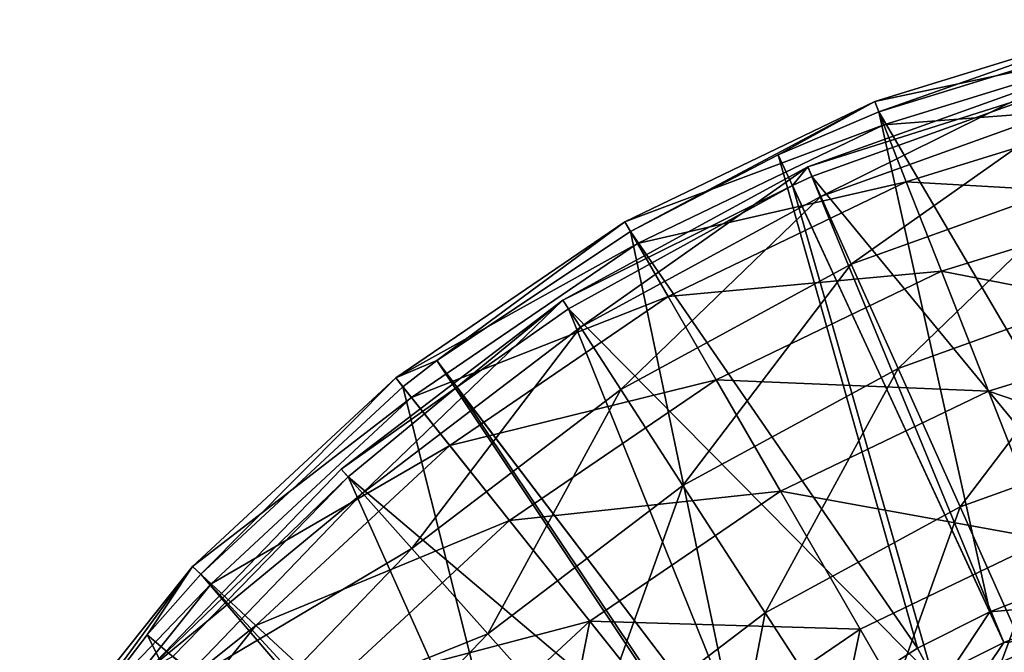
# Model space of a CAD drawing. Extents: x 1 to 221, y -110 to 110.
# Tile 13 of 73: x 20 to 79, y 70 to 107. Entities that reach past the tile are written whole.
import ezdxf

# ---------------------------------------------------------------- set-up
doc = ezdxf.new("R2010")
doc.units = 0
doc.header["$LTSCALE"] = 25.4
doc.layers.get('0').update_dxf_attribs({"color": 13, "linetype": 'CONTINUOUS'})

# ---------------------------------------------------------------- blocks, each defined once
blk = doc.blocks.new('CAMELEON-PEAR-L-8532_STL_1')
at = {"color": 254}
mesh = blk.add_polyface(dxfattribs=at)
corners = [(71.206, 101.786, 122.537), (86.674, 107.257, 107.115), (70.961, 102.411, 107.115), (86.823, 106.603, 122.537)]
mesh.append_faces([[corners[k] for k in face] for face in [(0, 1, 2), (1, 0, 3)]], dxfattribs={"vtx0": -1, "color": 254})
mesh = blk.add_polyface(dxfattribs=at)
corners = [(70.961, 102.411, 107.115), (87.006, 105.801, 91.752), (71.507, 101.021, 91.752), (86.674, 107.257, 107.115)]
mesh.append_faces([[corners[k] for k in face] for face in [(0, 1, 2), (1, 0, 3)]], dxfattribs={"vtx0": -1, "color": 254})
mesh = blk.add_polyface(dxfattribs=at)
corners = [(86.593, 75.594, 384.128), (86.823, 106.603, 122.537), (71.206, 101.786, 122.537)]
mesh.append_faces([[corners[k] for k in face] for face in [(0, 1, 2)]], dxfattribs={"color": 254})
mesh = blk.add_polyface(dxfattribs=at)
corners = [(71.507, 101.021, 91.752), (87.813, 102.264, 76.749), (72.832, 97.643, 76.749), (87.006, 105.801, 91.752)]
mesh.append_faces([[corners[k] for k in face] for face in [(0, 1, 2), (1, 0, 3)]], dxfattribs={"vtx0": -1, "color": 254})
mesh = blk.add_polyface(dxfattribs=at)
corners = [(82.707, 103.52, 122.31), (66.987, 98.524, 105.791), (82.544, 104.111, 105.791), (67.238, 97.964, 122.31)]
mesh.append_faces([[corners[k] for k in face] for face in [(0, 1, 2), (1, 0, 3)]], dxfattribs={"vtx0": -1, "color": 254})
mesh = blk.add_polyface(dxfattribs=at)
corners = [(82.544, 104.111, 105.791), (67.77, 96.777, 89.371), (83.051, 102.266, 89.371), (66.987, 98.524, 105.791)]
mesh.append_faces([[corners[k] for k in face] for face in [(0, 1, 2), (1, 0, 3)]], dxfattribs={"vtx0": -1, "color": 254})
mesh = blk.add_polyface(dxfattribs=at)
corners = [(87.207, 73.704, 383.901), (67.238, 97.964, 122.31), (82.707, 103.52, 122.31)]
mesh.append_faces([[corners[k] for k in face] for face in [(0, 1, 2)]], dxfattribs={"color": 254})
mesh = blk.add_polyface(dxfattribs=at)
corners = [(56.147, 95.276, 107.115), (71.507, 101.021, 91.752), (56.893, 93.983, 91.752), (70.961, 102.411, 107.115)]
mesh.append_faces([[corners[k] for k in face] for face in [(0, 1, 2), (1, 0, 3)]], dxfattribs={"vtx0": -1, "color": 254})
mesh = blk.add_polyface(dxfattribs=at)
corners = [(56.482, 94.695, 122.537), (70.961, 102.411, 107.115), (56.147, 95.276, 107.115)]
mesh.append_faces([[corners[k] for k in face] for face in [(0, 1, 2)]], dxfattribs={"color": 254})
mesh = blk.add_polyface(dxfattribs=at)
corners = [(65.242, 99.239, 122.537), (70.961, 102.411, 107.115), (56.482, 94.695, 122.537)]
mesh.append_faces([[corners[k] for k in face] for face in [(0, 1, 2)]], dxfattribs={"color": 254})
mesh = blk.add_polyface(dxfattribs=at)
corners = [(71.206, 101.786, 122.537), (70.961, 102.411, 107.115), (65.242, 99.239, 122.537)]
mesh.append_faces([[corners[k] for k in face] for face in [(0, 1, 2)]], dxfattribs={"color": 254})
mesh = blk.add_polyface(dxfattribs=at)
corners = [(83.051, 102.266, 89.371), (69.568, 92.766, 73.436), (84.216, 98.027, 73.436), (67.77, 96.777, 89.371)]
mesh.append_faces([[corners[k] for k in face] for face in [(0, 1, 2), (1, 0, 3)]], dxfattribs={"vtx0": -1, "color": 254})
mesh = blk.add_polyface(dxfattribs=at)
corners = [(72.832, 97.643, 76.749), (89.08, 96.715, 62.4), (74.912, 92.345, 62.4), (87.813, 102.264, 76.749)]
mesh.append_faces([[corners[k] for k in face] for face in [(0, 1, 2), (1, 0, 3)]], dxfattribs={"vtx0": -1, "color": 254})
mesh = blk.add_polyface(dxfattribs=at)
corners = [(77.78, 72.138, 384.128), (71.206, 101.786, 122.537), (65.242, 99.239, 122.537)]
mesh.append_faces([[corners[k] for k in face] for face in [(0, 1, 2)]], dxfattribs={"color": 254})
mesh = blk.add_polyface(dxfattribs=at)
corners = [(86.593, 75.594, 384.128), (71.206, 101.786, 122.537), (77.78, 72.138, 384.128)]
mesh.append_faces([[corners[k] for k in face] for face in [(0, 1, 2)]], dxfattribs={"color": 254})
mesh = blk.add_polyface(dxfattribs=at)
corners = [(56.893, 93.983, 91.752), (72.832, 97.643, 76.749), (58.708, 90.841, 76.749), (71.507, 101.021, 91.752)]
mesh.append_faces([[corners[k] for k in face] for face in [(0, 1, 2), (1, 0, 3)]], dxfattribs={"vtx0": -1, "color": 254})
mesh = blk.add_polyface(dxfattribs=at)
corners = [(73.49, 69.993, 384.128), (65.242, 99.239, 122.537), (56.482, 94.695, 122.537)]
mesh.append_faces([[corners[k] for k in face] for face in [(0, 1, 2)]], dxfattribs={"color": 254})
mesh = blk.add_polyface(dxfattribs=at)
corners = [(77.78, 72.138, 384.128), (65.242, 99.239, 122.537), (73.49, 69.993, 384.128)]
mesh.append_faces([[corners[k] for k in face] for face in [(0, 1, 2)]], dxfattribs={"color": 254})
mesh = blk.add_polyface(dxfattribs=at)
corners = [(66.076, 97.435, 122.31), (52.465, 90.627, 105.791), (66.987, 98.524, 105.791)]
mesh.append_faces([[corners[k] for k in face] for face in [(0, 1, 2)]], dxfattribs={"color": 254})
mesh = blk.add_polyface(dxfattribs=at)
corners = [(66.987, 98.524, 105.791), (53.505, 89.02, 89.371), (67.77, 96.777, 89.371), (52.465, 90.627, 105.791)]
mesh.append_faces([[corners[k] for k in face] for face in [(0, 1, 2), (1, 0, 3)]], dxfattribs={"vtx0": -1, "color": 254})
mesh = blk.add_polyface(dxfattribs=at)
corners = [(66.076, 97.435, 122.31), (66.987, 98.524, 105.791), (67.238, 97.964, 122.31)]
mesh.append_faces([[corners[k] for k in face] for face in [(0, 1, 2)]], dxfattribs={"color": 254})
mesh = blk.add_polyface(dxfattribs=at)
corners = [(58.708, 90.841, 76.749), (74.912, 92.345, 62.4), (61.553, 85.912, 62.4), (72.832, 97.643, 76.749)]
mesh.append_faces([[corners[k] for k in face] for face in [(0, 1, 2), (1, 0, 3)]], dxfattribs={"vtx0": -1, "color": 254})
mesh = blk.add_polyface(dxfattribs=at)
corners = [(78.615, 70.334, 383.901), (66.076, 97.435, 122.31), (67.238, 97.964, 122.31)]
mesh.append_faces([[corners[k] for k in face] for face in [(0, 1, 2)]], dxfattribs={"color": 254})
mesh = blk.add_polyface(dxfattribs=at)
corners = [(78.615, 70.334, 383.901), (67.238, 97.964, 122.31), (87.207, 73.704, 383.901)]
mesh.append_faces([[corners[k] for k in face] for face in [(0, 1, 2)]], dxfattribs={"color": 254})
mesh = blk.add_polyface(dxfattribs=at)
corners = [(84.216, 98.027, 73.436), (72.34, 86.583, 58.358), (86.012, 91.494, 58.358), (69.568, 92.766, 73.436)]
mesh.append_faces([[corners[k] for k in face] for face in [(0, 1, 2), (1, 0, 3)]], dxfattribs={"vtx0": -1, "color": 254})
mesh = blk.add_polyface(dxfattribs=at)
corners = [(52.798, 90.112, 122.31), (52.465, 90.627, 105.791), (66.076, 97.435, 122.31)]
mesh.append_faces([[corners[k] for k in face] for face in [(0, 1, 2)]], dxfattribs={"color": 254})
mesh = blk.add_polyface(dxfattribs=at)
corners = [(74.431, 68.243, 383.901), (52.798, 90.112, 122.31), (66.076, 97.435, 122.31)]
mesh.append_faces([[corners[k] for k in face] for face in [(0, 1, 2)]], dxfattribs={"color": 254})
mesh = blk.add_polyface(dxfattribs=at)
corners = [(74.431, 68.243, 383.901), (66.076, 97.435, 122.31), (78.615, 70.334, 383.901)]
mesh.append_faces([[corners[k] for k in face] for face in [(0, 1, 2)]], dxfattribs={"color": 254})
mesh = blk.add_polyface(dxfattribs=at)
corners = [(67.77, 96.777, 89.371), (55.895, 85.331, 73.436), (69.568, 92.766, 73.436), (53.505, 89.02, 89.371)]
mesh.append_faces([[corners[k] for k in face] for face in [(0, 1, 2), (1, 0, 3)]], dxfattribs={"vtx0": -1, "color": 254})
mesh = blk.add_polyface(dxfattribs=at)
corners = [(74.912, 92.345, 62.4), (90.781, 89.264, 48.99), (77.704, 85.23, 48.99), (89.08, 96.715, 62.4)]
mesh.append_faces([[corners[k] for k in face] for face in [(0, 1, 2), (1, 0, 3)]], dxfattribs={"vtx0": -1, "color": 254})
mesh = blk.add_polyface(dxfattribs=at)
corners = [(44.982, 87.049, 122.537), (56.147, 95.276, 107.115), (42.561, 86.014, 107.115)]
mesh.append_faces([[corners[k] for k in face] for face in [(0, 1, 2)]], dxfattribs={"color": 254})
mesh = blk.add_polyface(dxfattribs=at)
corners = [(42.561, 86.014, 107.115), (56.893, 93.983, 91.752), (43.492, 84.846, 91.752), (56.147, 95.276, 107.115)]
mesh.append_faces([[corners[k] for k in face] for face in [(0, 1, 2), (1, 0, 3)]], dxfattribs={"vtx0": -1, "color": 254})
mesh = blk.add_polyface(dxfattribs=at)
corners = [(56.482, 94.695, 122.537), (56.147, 95.276, 107.115), (44.982, 87.049, 122.537)]
mesh.append_faces([[corners[k] for k in face] for face in [(0, 1, 2)]], dxfattribs={"color": 254})
mesh = blk.add_polyface(dxfattribs=at)
corners = [(63.053, 63.277, 384.128), (56.482, 94.695, 122.537), (44.982, 87.049, 122.537)]
mesh.append_faces([[corners[k] for k in face] for face in [(0, 1, 2)]], dxfattribs={"color": 254})
mesh = blk.add_polyface(dxfattribs=at)
corners = [(73.49, 69.993, 384.128), (56.482, 94.695, 122.537), (63.053, 63.277, 384.128)]
mesh.append_faces([[corners[k] for k in face] for face in [(0, 1, 2)]], dxfattribs={"color": 254})
mesh = blk.add_polyface(dxfattribs=at)
corners = [(43.492, 84.846, 91.752), (58.708, 90.841, 76.749), (45.754, 82.009, 76.749), (56.893, 93.983, 91.752)]
mesh.append_faces([[corners[k] for k in face] for face in [(0, 1, 2), (1, 0, 3)]], dxfattribs={"vtx0": -1, "color": 254})
mesh = blk.add_polyface(dxfattribs=at)
corners = [(69.568, 92.766, 73.436), (59.578, 79.644, 58.358), (72.34, 86.583, 58.358), (55.895, 85.331, 73.436)]
mesh.append_faces([[corners[k] for k in face] for face in [(0, 1, 2), (1, 0, 3)]], dxfattribs={"vtx0": -1, "color": 254})
mesh = blk.add_polyface(dxfattribs=at)
corners = [(61.553, 85.912, 62.4), (77.704, 85.23, 48.99), (65.375, 79.293, 48.99), (74.912, 92.345, 62.4)]
mesh.append_faces([[corners[k] for k in face] for face in [(0, 1, 2), (1, 0, 3)]], dxfattribs={"vtx0": -1, "color": 254})
mesh = blk.add_polyface(dxfattribs=at)
corners = [(86.012, 91.494, 58.358), (76.02, 78.375, 44.489), (88.395, 82.819, 44.489), (72.34, 86.583, 58.358)]
mesh.append_faces([[corners[k] for k in face] for face in [(0, 1, 2), (1, 0, 3)]], dxfattribs={"vtx0": -1, "color": 254})
mesh = blk.add_polyface(dxfattribs=at)
corners = [(46.184, 85.467, 122.31), (39.319, 80.606, 105.791), (52.465, 90.627, 105.791)]
mesh.append_faces([[corners[k] for k in face] for face in [(0, 1, 2)]], dxfattribs={"color": 254})
mesh = blk.add_polyface(dxfattribs=at)
corners = [(52.465, 90.627, 105.791), (40.592, 79.177, 89.371), (53.505, 89.02, 89.371), (39.319, 80.606, 105.791)]
mesh.append_faces([[corners[k] for k in face] for face in [(0, 1, 2), (1, 0, 3)]], dxfattribs={"vtx0": -1, "color": 254})
mesh = blk.add_polyface(dxfattribs=at)
corners = [(45.754, 82.009, 76.749), (61.553, 85.912, 62.4), (49.303, 77.56, 62.4), (58.708, 90.841, 76.749)]
mesh.append_faces([[corners[k] for k in face] for face in [(0, 1, 2), (1, 0, 3)]], dxfattribs={"vtx0": -1, "color": 254})
mesh = blk.add_polyface(dxfattribs=at)
corners = [(46.184, 85.467, 122.31), (52.465, 90.627, 105.791), (52.798, 90.112, 122.31)]
mesh.append_faces([[corners[k] for k in face] for face in [(0, 1, 2)]], dxfattribs={"color": 254})
mesh = blk.add_polyface(dxfattribs=at)
corners = [(64.256, 61.695, 383.901), (46.184, 85.467, 122.31), (52.798, 90.112, 122.31)]
mesh.append_faces([[corners[k] for k in face] for face in [(0, 1, 2)]], dxfattribs={"color": 254})
mesh = blk.add_polyface(dxfattribs=at)
corners = [(64.256, 61.695, 383.901), (52.798, 90.112, 122.31), (74.431, 68.243, 383.901)]
mesh.append_faces([[corners[k] for k in face] for face in [(0, 1, 2)]], dxfattribs={"color": 254})
mesh = blk.add_polyface(dxfattribs=at)
corners = [(53.505, 89.02, 89.371), (43.517, 75.895, 73.436), (55.895, 85.331, 73.436), (40.592, 79.177, 89.371)]
mesh.append_faces([[corners[k] for k in face] for face in [(0, 1, 2), (1, 0, 3)]], dxfattribs={"vtx0": -1, "color": 254})
mesh = blk.add_polyface(dxfattribs=at)
corners = [(77.704, 85.23, 48.99), (92.882, 80.056, 36.78), (81.155, 76.439, 36.78), (90.781, 89.264, 48.99)]
mesh.append_faces([[corners[k] for k in face] for face in [(0, 1, 2), (1, 0, 3)]], dxfattribs={"vtx0": -1, "color": 254})
mesh = blk.add_polyface(dxfattribs=at)
corners = [(44.982, 87.049, 122.537), (42.561, 86.014, 107.115), (42.979, 85.489, 122.537)]
mesh.append_faces([[corners[k] for k in face] for face in [(0, 1, 2)]], dxfattribs={"color": 254})
mesh = blk.add_polyface(dxfattribs=at)
corners = [(61.597, 62.143, 384.128), (44.982, 87.049, 122.537), (42.979, 85.489, 122.537), (63.053, 63.277, 384.128)]
mesh.append_faces([[corners[k] for k in face] for face in [(0, 1, 2), (1, 0, 3)]], dxfattribs={"vtx0": -1, "color": 254})
mesh = blk.add_polyface(dxfattribs=at)
corners = [(72.34, 86.583, 58.358), (64.468, 72.093, 44.489), (76.02, 78.375, 44.489), (59.578, 79.644, 58.358)]
mesh.append_faces([[corners[k] for k in face] for face in [(0, 1, 2), (1, 0, 3)]], dxfattribs={"vtx0": -1, "color": 254})
mesh = blk.add_polyface(dxfattribs=at)
corners = [(30.999, 74.373, 122.537), (42.561, 86.014, 107.115), (30.507, 74.83, 107.115), (42.979, 85.489, 122.537)]
mesh.append_faces([[corners[k] for k in face] for face in [(0, 1, 2), (1, 0, 3)]], dxfattribs={"vtx0": -1, "color": 254})
mesh = blk.add_polyface(dxfattribs=at)
corners = [(30.507, 74.83, 107.115), (43.492, 84.846, 91.752), (31.602, 73.814, 91.752), (42.561, 86.014, 107.115)]
mesh.append_faces([[corners[k] for k in face] for face in [(0, 1, 2), (1, 0, 3)]], dxfattribs={"vtx0": -1, "color": 254})
mesh = blk.add_polyface(dxfattribs=at)
corners = [(49.303, 77.56, 62.4), (65.375, 79.293, 48.99), (54.068, 71.584, 48.99), (61.553, 85.912, 62.4)]
mesh.append_faces([[corners[k] for k in face] for face in [(0, 1, 2), (1, 0, 3)]], dxfattribs={"vtx0": -1, "color": 254})
mesh = blk.add_polyface(dxfattribs=at)
corners = [(51.298, 52.295, 384.128), (42.979, 85.489, 122.537), (30.999, 74.373, 122.537)]
mesh.append_faces([[corners[k] for k in face] for face in [(0, 1, 2)]], dxfattribs={"color": 254})
mesh = blk.add_polyface(dxfattribs=at)
corners = [(39.727, 80.148, 122.31), (39.319, 80.606, 105.791), (46.184, 85.467, 122.31)]
mesh.append_faces([[corners[k] for k in face] for face in [(0, 1, 2)]], dxfattribs={"color": 254})
mesh = blk.add_polyface(dxfattribs=at)
corners = [(62.836, 60.589, 383.901), (39.727, 80.148, 122.31), (46.184, 85.467, 122.31)]
mesh.append_faces([[corners[k] for k in face] for face in [(0, 1, 2)]], dxfattribs={"color": 254})
mesh = blk.add_polyface(dxfattribs=at)
corners = [(61.597, 62.143, 384.128), (42.979, 85.489, 122.537), (51.298, 52.295, 384.128)]
mesh.append_faces([[corners[k] for k in face] for face in [(0, 1, 2)]], dxfattribs={"color": 254})
mesh = blk.add_polyface(dxfattribs=at)
corners = [(55.895, 85.331, 73.436), (48.025, 70.837, 58.358), (59.578, 79.644, 58.358), (43.517, 75.895, 73.436)]
mesh.append_faces([[corners[k] for k in face] for face in [(0, 1, 2), (1, 0, 3)]], dxfattribs={"vtx0": -1, "color": 254})
mesh = blk.add_polyface(dxfattribs=at)
corners = [(62.836, 60.589, 383.901), (46.184, 85.467, 122.31), (64.256, 61.695, 383.901)]
mesh.append_faces([[corners[k] for k in face] for face in [(0, 1, 2)]], dxfattribs={"color": 254})
mesh = blk.add_polyface(dxfattribs=at)
corners = [(31.602, 73.814, 91.752), (45.754, 82.009, 76.749), (34.262, 71.346, 76.749), (43.492, 84.846, 91.752)]
mesh.append_faces([[corners[k] for k in face] for face in [(0, 1, 2), (1, 0, 3)]], dxfattribs={"vtx0": -1, "color": 254})
mesh = blk.add_polyface(dxfattribs=at)
corners = [(65.375, 79.293, 48.99), (81.155, 76.439, 36.78), (70.097, 71.114, 36.78), (77.704, 85.23, 48.99)]
mesh.append_faces([[corners[k] for k in face] for face in [(0, 1, 2), (1, 0, 3)]], dxfattribs={"vtx0": -1, "color": 254})
mesh = blk.add_polyface(dxfattribs=at)
corners = [(88.395, 82.819, 44.489), (80.522, 68.332, 32.156), (91.312, 72.207, 32.156), (76.02, 78.375, 44.489)]
mesh.append_faces([[corners[k] for k in face] for face in [(0, 1, 2), (1, 0, 3)]], dxfattribs={"vtx0": -1, "color": 254})
mesh = blk.add_polyface(dxfattribs=at)
corners = [(34.262, 71.346, 76.749), (49.303, 77.56, 62.4), (38.434, 67.475, 62.4), (45.754, 82.009, 76.749)]
mesh.append_faces([[corners[k] for k in face] for face in [(0, 1, 2), (1, 0, 3)]], dxfattribs={"vtx0": -1, "color": 254})
mesh = blk.add_polyface(dxfattribs=at)
corners = [(39.319, 80.606, 105.791), (39.727, 80.148, 122.31), (27.856, 68.696, 105.791)]
mesh.append_faces([[corners[k] for k in face] for face in [(0, 1, 2)]], dxfattribs={"color": 254})
mesh = blk.add_polyface(dxfattribs=at)
corners = [(40.592, 79.177, 89.371), (27.856, 68.696, 105.791), (29.333, 67.478, 89.371), (39.319, 80.606, 105.791)]
mesh.append_faces([[corners[k] for k in face] for face in [(0, 1, 2), (1, 0, 3)]], dxfattribs={"vtx0": -1, "color": 254})
mesh = blk.add_polyface(dxfattribs=at)
corners = [(39.727, 80.148, 122.31), (29.331, 69.502, 122.31), (27.856, 68.696, 105.791)]
mesh.append_faces([[corners[k] for k in face] for face in [(0, 1, 2)]], dxfattribs={"color": 254})
mesh = blk.add_polyface(dxfattribs=at)
corners = [(39.727, 80.148, 122.31), (52.794, 50.988, 383.901), (29.331, 69.502, 122.31)]
mesh.append_faces([[corners[k] for k in face] for face in [(0, 1, 2)]], dxfattribs={"color": 254})
mesh = blk.add_polyface(dxfattribs=at)
corners = [(52.794, 50.988, 383.901), (39.727, 80.148, 122.31), (62.836, 60.589, 383.901)]
mesh.append_faces([[corners[k] for k in face] for face in [(0, 1, 2)]], dxfattribs={"color": 254})
mesh = blk.add_polyface(dxfattribs=at)
corners = [(59.578, 79.644, 58.358), (54.01, 64.121, 44.489), (64.468, 72.093, 44.489), (48.025, 70.837, 58.358)]
mesh.append_faces([[corners[k] for k in face] for face in [(0, 1, 2), (1, 0, 3)]], dxfattribs={"vtx0": -1, "color": 254})
mesh = blk.add_polyface(dxfattribs=at)
corners = [(43.517, 75.895, 73.436), (29.333, 67.478, 89.371), (32.724, 64.681, 73.436), (40.592, 79.177, 89.371)]
mesh.append_faces([[corners[k] for k in face] for face in [(0, 1, 2), (1, 0, 3)]], dxfattribs={"vtx0": -1, "color": 254})
mesh = blk.add_polyface(dxfattribs=at)
corners = [(54.068, 71.584, 48.99), (70.097, 71.114, 36.78), (59.957, 64.2, 36.78), (65.375, 79.293, 48.99)]
mesh.append_faces([[corners[k] for k in face] for face in [(0, 1, 2), (1, 0, 3)]], dxfattribs={"vtx0": -1, "color": 254})
mesh = blk.add_polyface(dxfattribs=at)
corners = [(70.45, 62.855, 32.156), (76.02, 78.375, 44.489), (64.468, 72.093, 44.489), (80.522, 68.332, 32.156)]
mesh.append_faces([[corners[k] for k in face] for face in [(0, 1, 2), (1, 0, 3)]], dxfattribs={"vtx0": -1, "color": 254})
mesh = blk.add_polyface(dxfattribs=at)
corners = [(38.434, 67.475, 62.4), (54.068, 71.584, 48.99), (44.037, 62.276, 48.99), (49.303, 77.56, 62.4)]
mesh.append_faces([[corners[k] for k in face] for face in [(0, 1, 2), (1, 0, 3)]], dxfattribs={"vtx0": -1, "color": 254})
mesh = blk.add_polyface(dxfattribs=at)
corners = [(81.155, 76.439, 36.78), (75.627, 61.536, 26.012), (70.097, 71.114, 36.78), (85.195, 66.144, 26.012)]
mesh.append_faces([[corners[k] for k in face] for face in [(0, 1, 2), (1, 0, 3)]], dxfattribs={"vtx0": -1, "color": 254})
mesh = blk.add_polyface(dxfattribs=at)
corners = [(48.025, 70.837, 58.358), (32.724, 64.681, 73.436), (37.951, 60.37, 58.358), (43.517, 75.895, 73.436)]
mesh.append_faces([[corners[k] for k in face] for face in [(0, 1, 2), (1, 0, 3)]], dxfattribs={"vtx0": -1, "color": 254})
mesh = blk.add_polyface(dxfattribs=at)
corners = [(87.433, 73.007, 397.577), (86.593, 75.594, 384.128), (77.78, 72.138, 384.128)]
mesh.append_faces([[corners[k] for k in face] for face in [(0, 1, 2)]], dxfattribs={"color": 254})
mesh = blk.add_polyface(dxfattribs=at)
corners = [(20.255, 61.974, 107.115), (31.602, 73.814, 91.752), (21.489, 61.133, 91.752), (30.507, 74.83, 107.115)]
mesh.append_faces([[corners[k] for k in face] for face in [(0, 1, 2), (1, 0, 3)]], dxfattribs={"vtx0": -1, "color": 254})
mesh = blk.add_polyface(dxfattribs=at)
corners = [(30.507, 74.83, 107.115), (20.255, 61.974, 107.115), (20.81, 61.596, 122.537)]
mesh.append_faces([[corners[k] for k in face] for face in [(0, 1, 2)]], dxfattribs={"color": 254})
mesh = blk.add_polyface(dxfattribs=at)
corners = [(30.507, 74.83, 107.115), (20.81, 61.596, 122.537), (27.816, 70.788, 122.537)]
mesh.append_faces([[corners[k] for k in face] for face in [(0, 1, 2)]], dxfattribs={"color": 254})
mesh = blk.add_polyface(dxfattribs=at)
corners = [(30.507, 74.83, 107.115), (27.816, 70.788, 122.537), (30.999, 74.373, 122.537)]
mesh.append_faces([[corners[k] for k in face] for face in [(0, 1, 2)]], dxfattribs={"color": 254})
mesh = blk.add_polyface(dxfattribs=at)
corners = [(30.999, 74.373, 122.537), (27.816, 70.788, 122.537), (50.575, 51.457, 384.128)]
mesh.append_faces([[corners[k] for k in face] for face in [(0, 1, 2)]], dxfattribs={"color": 254})
mesh = blk.add_polyface(dxfattribs=at)
corners = [(30.999, 74.373, 122.537), (50.575, 51.457, 384.128), (51.298, 52.295, 384.128)]
mesh.append_faces([[corners[k] for k in face] for face in [(0, 1, 2)]], dxfattribs={"color": 254})
mesh = blk.add_polyface(dxfattribs=at)
corners = [(21.489, 61.133, 91.752), (34.262, 71.346, 76.749), (24.487, 59.089, 76.749), (31.602, 73.814, 91.752)]
mesh.append_faces([[corners[k] for k in face] for face in [(0, 1, 2), (1, 0, 3)]], dxfattribs={"vtx0": -1, "color": 254})
mesh = blk.add_polyface(dxfattribs=at)
corners = [(88.015, 71.217, 396.888), (78.615, 70.334, 383.901), (87.207, 73.704, 383.901)]
mesh.append_faces([[corners[k] for k in face] for face in [(0, 1, 2)]], dxfattribs={"color": 254})
mesh = blk.add_polyface(dxfattribs=at)
corners = [(87.433, 73.007, 397.577), (77.78, 72.138, 384.128), (74.778, 67.598, 397.577)]
mesh.append_faces([[corners[k] for k in face] for face in [(0, 1, 2)]], dxfattribs={"color": 254})
mesh = blk.add_polyface(dxfattribs=at)
corners = [(77.137, 63.215, 410.363), (87.433, 73.007, 397.577), (74.778, 67.598, 397.577), (88.971, 68.273, 410.363)]
mesh.append_faces([[corners[k] for k in face] for face in [(0, 1, 2), (1, 0, 3)]], dxfattribs={"vtx0": -1, "color": 254})
mesh = blk.add_polyface(dxfattribs=at)
corners = [(61.333, 55.905, 32.156), (64.468, 72.093, 44.489), (54.01, 64.121, 44.489), (70.45, 62.855, 32.156)]
mesh.append_faces([[corners[k] for k in face] for face in [(0, 1, 2), (1, 0, 3)]], dxfattribs={"vtx0": -1, "color": 254})
mesh = blk.add_polyface(dxfattribs=at)
corners = [(74.778, 67.598, 397.577), (77.78, 72.138, 384.128), (73.49, 69.993, 384.128)]
mesh.append_faces([[corners[k] for k in face] for face in [(0, 1, 2)]], dxfattribs={"color": 254})
mesh = blk.add_polyface(dxfattribs=at)
corners = [(24.487, 59.089, 76.749), (38.434, 67.475, 62.4), (29.19, 55.883, 62.4), (34.262, 71.346, 76.749)]
mesh.append_faces([[corners[k] for k in face] for face in [(0, 1, 2), (1, 0, 3)]], dxfattribs={"vtx0": -1, "color": 254})
mesh = blk.add_polyface(dxfattribs=at)
corners = [(54.068, 71.584, 48.99), (50.96, 55.852, 36.78), (44.037, 62.276, 48.99), (59.957, 64.2, 36.78)]
mesh.append_faces([[corners[k] for k in face] for face in [(0, 1, 2), (1, 0, 3)]], dxfattribs={"vtx0": -1, "color": 254})
mesh = blk.add_polyface(dxfattribs=at)
corners = [(27.816, 70.788, 122.537), (20.81, 61.596, 122.537), (42.922, 40.767, 384.128)]
mesh.append_faces([[corners[k] for k in face] for face in [(0, 1, 2)]], dxfattribs={"color": 254})
mesh = blk.add_polyface(dxfattribs=at)
corners = [(27.816, 70.788, 122.537), (42.922, 40.767, 384.128), (50.575, 51.457, 384.128)]
mesh.append_faces([[corners[k] for k in face] for face in [(0, 1, 2)]], dxfattribs={"color": 254})
mesh = blk.add_polyface(dxfattribs=at)
corners = [(54.01, 64.121, 44.489), (37.951, 60.37, 58.358), (44.892, 54.647, 44.489), (48.025, 70.837, 58.358)]
mesh.append_faces([[corners[k] for k in face] for face in [(0, 1, 2), (1, 0, 3)]], dxfattribs={"vtx0": -1, "color": 254})
mesh = blk.add_polyface(dxfattribs=at)
corners = [(70.097, 71.114, 36.78), (66.852, 55.553, 26.012), (59.957, 64.2, 36.78), (75.627, 61.536, 26.012)]
mesh.append_faces([[corners[k] for k in face] for face in [(0, 1, 2), (1, 0, 3)]], dxfattribs={"vtx0": -1, "color": 254})
mesh = blk.add_polyface(dxfattribs=at)
corners = [(89.49, 66.676, 409.245), (75.67, 65.941, 396.888), (88.015, 71.217, 396.888), (77.933, 61.736, 409.245)]
mesh.append_faces([[corners[k] for k in face] for face in [(0, 1, 2), (1, 0, 3)]], dxfattribs={"vtx0": -1, "color": 254})
mesh = blk.add_polyface(dxfattribs=at)
corners = [(75.67, 65.941, 396.888), (78.615, 70.334, 383.901), (88.015, 71.217, 396.888)]
mesh.append_faces([[corners[k] for k in face] for face in [(0, 1, 2)]], dxfattribs={"color": 254})
mesh = blk.add_polyface(dxfattribs=at)
corners = [(75.67, 65.941, 396.888), (74.431, 68.243, 383.901), (78.615, 70.334, 383.901)]
mesh.append_faces([[corners[k] for k in face] for face in [(0, 1, 2)]], dxfattribs={"color": 254})
mesh = blk.add_polyface(dxfattribs=at)
corners = [(74.778, 67.598, 397.577), (73.49, 69.993, 384.128), (63.053, 63.277, 384.128)]
mesh.append_faces([[corners[k] for k in face] for face in [(0, 1, 2)]], dxfattribs={"color": 254})

msp = doc.modelspace()

# ---------------------------------------------------------------- block references
at = {"color": 0}
msp.add_blockref('CAMELEON-PEAR-L-8532_STL_1', (0, 0), dxfattribs=at)

doc.saveas('drawing.dxf')
